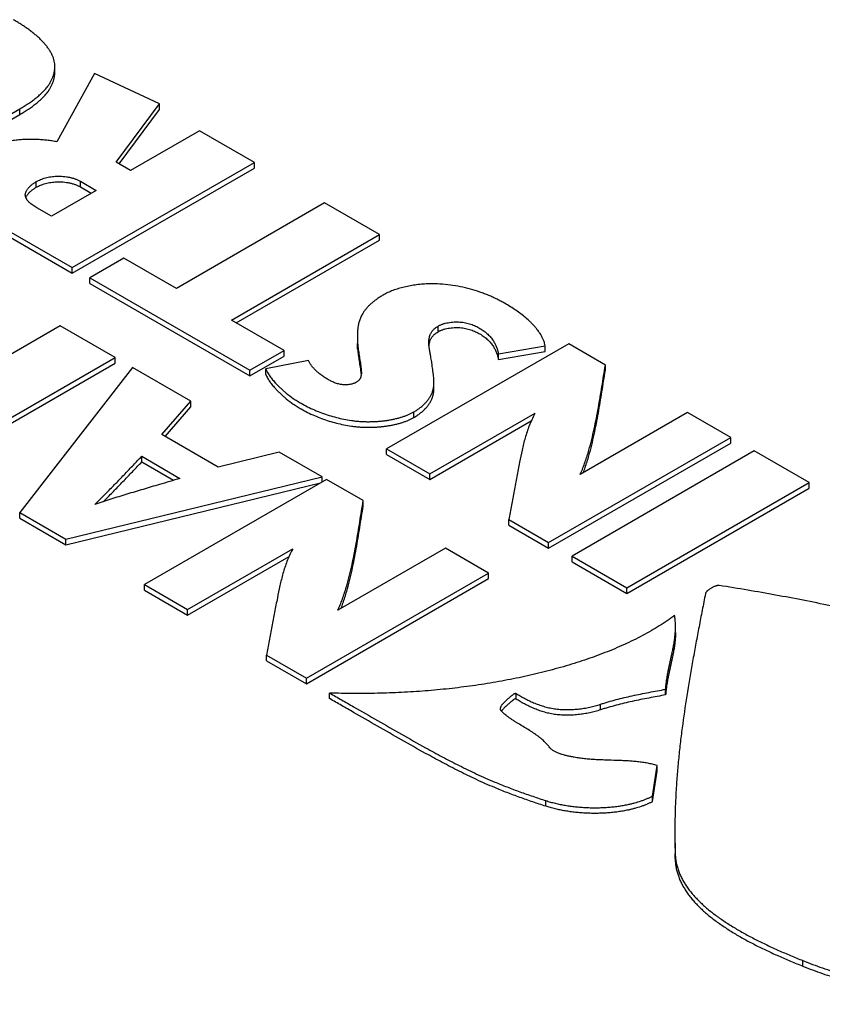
# Model space of a CAD drawing. Header units: inches. Extents: x 0 to 34, y 0 to 22.
# Tile 33 of 38: x 28.892 to 29.352, y 6.657 to 7.221. Entities that reach past the tile are written whole.
import ezdxf

# ---------------------------------------------------------------- set-up
doc = ezdxf.new("R2010")
doc.units = ezdxf.units.IN
doc.header["$LTSCALE"] = 1.87
doc.header["$MEASUREMENT"] = 0
doc.layers.get('0').update_dxf_attribs({"linetype": 'CONTINUOUS'})

msp = doc.modelspace()

# ---------------------------------------------------------------- linework, layer by layer
at = {"color": 7, "linetype": 'CONTINUOUS'}
for p, q in [((28.91228, 7.19089), (28.91228, 7.19411)), ((28.93503, 7.19022), (28.91343, 7.15109)), ((28.97212, 7.17277), (28.93503, 7.19022)), ((28.94739, 7.1394), (28.97212, 7.17277)), ((28.97212, 7.16955), (28.97212, 7.17277)), ((28.82854, 7.13321), (28.89229, 7.17001)), ((28.82854, 7.12999), (28.89229, 7.1668)), ((28.89229, 7.1668), (28.89229, 7.17001)), ((28.94905, 7.13843), (28.97212, 7.16955)), ((28.99505, 7.15745), (28.95559, 7.13466)), ((29.02648, 7.13931), (28.99505, 7.15745)), ((28.92222, 7.07911), (29.02648, 7.13931)), ((28.95559, 7.13466), (28.94739, 7.1394)), ((29.02648, 7.13609), (29.02648, 7.13931)), ((28.92222, 7.0759), (29.02648, 7.13609)), ((28.90167, 7.12508), (28.90167, 7.12829)), ((28.92699, 7.12525), (28.92699, 7.12847)), ((28.92699, 7.12847), (28.93593, 7.12331)), ((28.92699, 7.12525), (28.93314, 7.1217)), ((28.93593, 7.12331), (28.91031, 7.10852)), ((29.06668, 7.11609), (28.98194, 7.06716)), ((29.09811, 7.09794), (29.06668, 7.11609)), ((28.91031, 7.10852), (28.90196, 7.11334)), ((28.87575, 7.10594), (28.92222, 7.07911)), ((28.87575, 7.10273), (28.92222, 7.0759)), ((29.01337, 7.04901), (29.09811, 7.09794)), ((29.09811, 7.09473), (29.09811, 7.09794)), ((29.01616, 7.0474), (29.09811, 7.09473)), ((28.95187, 7.08452), (28.93236, 7.07326)), ((28.98194, 7.06716), (28.95187, 7.08452)), ((28.92222, 7.0759), (28.92222, 7.07911)), ((28.93236, 7.07005), (28.93236, 7.07326)), ((28.93236, 7.07326), (29.02395, 7.02038)), ((28.93236, 7.07005), (29.02395, 7.01716)), ((29.04346, 7.03164), (29.01337, 7.04901)), ((28.91542, 7.04577), (28.83068, 6.99684)), ((28.94685, 7.02762), (28.91542, 7.04577)), ((29.13163, 7.04236), (29.13163, 7.04558)), ((29.08545, 7.04006), (29.08545, 7.03685)), ((29.0856, 7.03247), (29.0856, 7.03569)), ((29.20639, 7.03543), (29.10214, 6.97523)), ((29.22739, 7.0233), (29.20639, 7.03543)), ((29.02395, 7.02038), (29.04346, 7.03164)), ((29.04346, 7.02843), (29.04346, 7.03164)), ((29.16618, 7.02975), (29.19299, 7.03422)), ((29.16618, 7.02653), (29.19299, 7.03101)), ((29.16618, 7.02653), (29.16618, 7.02975)), ((29.19299, 7.03101), (29.19299, 7.03422)), ((28.86211, 6.97869), (28.94685, 7.02762)), ((28.86489, 6.97709), (28.94685, 7.02441)), ((28.94685, 7.02441), (28.94685, 7.02762)), ((29.02395, 7.01716), (29.04346, 7.02843)), ((29.05746, 7.02597), (29.03303, 7.02115)), ((28.95682, 7.02187), (28.89219, 6.93879)), ((28.99018, 7.00261), (28.95682, 7.02187)), ((29.02395, 7.01716), (29.02395, 7.02038)), ((29.03303, 7.01794), (29.03303, 7.02115)), ((29.22739, 7.02009), (29.22739, 7.0233)), ((29.12927, 7.01028), (29.12927, 7.0135)), ((28.9735, 6.98352), (28.99018, 7.00261)), ((28.99018, 6.99939), (28.99018, 7.00261)), ((28.97537, 6.98244), (28.99018, 6.99939)), ((29.11779, 6.99326), (29.11779, 6.99647)), ((29.12686, 6.96096), (29.18716, 6.99578)), ((29.27445, 6.99613), (29.21288, 6.96057)), ((29.29918, 6.98185), (29.27445, 6.99613)), ((29.12686, 6.95774), (29.18494, 6.99128)), ((29.00582, 6.96485), (28.9735, 6.98352)), ((29.19492, 6.92166), (29.29918, 6.98185)), ((29.19492, 6.91844), (29.29918, 6.97864)), ((29.29918, 6.97864), (29.29918, 6.98185)), ((29.04067, 6.97345), (29.00582, 6.96485)), ((29.06524, 6.95927), (29.04067, 6.97345)), ((29.10214, 6.97202), (29.10214, 6.97523)), ((29.10214, 6.97523), (29.12686, 6.96096)), ((29.31258, 6.97411), (29.20833, 6.91392)), ((29.344, 6.95597), (29.31258, 6.97411)), ((28.96204, 6.96783), (28.96204, 6.97104)), ((28.96204, 6.97104), (28.98393, 6.9584)), ((28.96204, 6.96783), (28.98026, 6.95731)), ((29.10214, 6.97202), (29.12686, 6.95774)), ((28.91854, 6.92358), (29.06524, 6.95927)), ((29.06779, 6.9578), (28.96353, 6.8976)), ((29.06524, 6.95633), (29.06524, 6.95927)), ((29.08879, 6.94567), (29.06779, 6.9578)), ((29.12686, 6.95774), (29.12686, 6.96096)), ((29.23975, 6.89578), (29.344, 6.95597)), ((29.344, 6.95276), (29.344, 6.95597)), ((28.91854, 6.92036), (29.06441, 6.95585)), ((29.23975, 6.89256), (29.344, 6.95276)), ((29.08879, 6.94246), (29.08879, 6.94567)), ((28.89219, 6.93558), (28.89219, 6.93879)), ((28.89219, 6.93879), (28.91854, 6.92358)), ((28.89219, 6.93558), (28.91854, 6.92036)), ((29.17214, 6.9316), (29.17214, 6.93481)), ((29.17214, 6.93481), (29.19492, 6.92166)), ((29.17214, 6.9316), (29.19492, 6.91844)), ((28.91854, 6.92036), (28.91854, 6.92358)), ((28.98825, 6.88333), (29.04855, 6.91814)), ((29.13584, 6.9185), (29.07426, 6.88294)), ((29.16057, 6.90422), (29.13584, 6.9185)), ((29.19492, 6.91844), (29.19492, 6.92166)), ((28.98825, 6.88011), (29.04633, 6.91365)), ((29.20833, 6.9107), (29.20833, 6.91392)), ((29.20833, 6.91392), (29.23975, 6.89578)), ((29.20833, 6.9107), (29.23975, 6.89256)), ((29.05632, 6.84403), (29.16057, 6.90422)), ((29.05632, 6.84081), (29.16057, 6.90101)), ((29.16057, 6.90101), (29.16057, 6.90422)), ((28.96353, 6.89439), (28.96353, 6.8976)), ((28.96353, 6.8976), (28.98825, 6.88333)), ((28.96353, 6.89439), (28.98825, 6.88011)), ((29.23975, 6.89256), (29.23975, 6.89578)), ((28.98825, 6.88011), (28.98825, 6.88333)), ((29.03352, 6.85397), (29.03352, 6.85719)), ((29.03352, 6.85719), (29.05632, 6.84403)), ((29.03352, 6.85397), (29.05632, 6.84081)), ((29.05632, 6.84081), (29.05632, 6.84403)), ((29.26188, 6.83447), (29.26188, 6.83769)), ((29.06957, 6.83231), (29.06957, 6.83552)), ((29.1763, 6.83205), (29.1763, 6.83527)), ((29.25443, 6.77655), (29.25701, 6.79402)), ((29.25701, 6.79081), (29.25701, 6.79402)), ((29.25443, 6.77333), (29.25701, 6.79081)), ((29.25443, 6.77333), (29.25443, 6.77655)), ((29.19334, 6.7707), (29.19334, 6.77392)), ((29.26711, 6.75574), (29.26732, 6.74373)), ((29.26711, 6.75253), (29.26732, 6.74052))]:
    msp.add_line(p, q, dxfattribs=at)
for points, knots in [([(28.91228, 7.19411), (28.91228, 7.19434), (28.91226, 7.19514), (28.91212, 7.19652), (28.91174, 7.19823), (28.91114, 7.19996), (28.91036, 7.20166), (28.9094, 7.20334), (28.90828, 7.20499), (28.90701, 7.20662), (28.9056, 7.20822), (28.90406, 7.20978), (28.9024, 7.21132), (28.90064, 7.21282), (28.89879, 7.21428), (28.89686, 7.21571), (28.89486, 7.2171), (28.8928, 7.21845), (28.8907, 7.21975), (28.88928, 7.22059), (28.88856, 7.22101)], [0, 0, 0, 0, 0.019052, 0.063615, 0.111296, 0.159949, 0.20996, 0.261589, 0.314992, 0.370233, 0.427301, 0.486129, 0.5466, 0.608563, 0.671835, 0.736209, 0.801459, 0.867346, 0.933614, 1, 1, 1, 1]), ([(28.89229, 7.17001), (28.89312, 7.17049), (28.89475, 7.17147), (28.89714, 7.17299), (28.89942, 7.17457), (28.90158, 7.1762), (28.9036, 7.1779), (28.90546, 7.17965), (28.90713, 7.18147), (28.90851, 7.18324), (28.90961, 7.18493), (28.91047, 7.18653), (28.91118, 7.18816), (28.91172, 7.18981), (28.91203, 7.1912), (28.91219, 7.19232), (28.91226, 7.19319), (28.91228, 7.19379), (28.91228, 7.19411)], [0, 0, 0, 0, 0.08782, 0.17439, 0.259292, 0.342159, 0.422684, 0.500648, 0.575934, 0.648571, 0.705522, 0.760961, 0.81502, 0.867873, 0.919744, 0.945405, 0.970929, 1, 1, 1, 1]), ([(28.89229, 7.1668), (28.89312, 7.16728), (28.89475, 7.16825), (28.89714, 7.16977), (28.89942, 7.17135), (28.90158, 7.17299), (28.9036, 7.17469), (28.90546, 7.17644), (28.90713, 7.17826), (28.90851, 7.18002), (28.90961, 7.18172), (28.91047, 7.18332), (28.91118, 7.18495), (28.91172, 7.1866), (28.91203, 7.18799), (28.91219, 7.1891), (28.91226, 7.18998), (28.91228, 7.19057), (28.91228, 7.19089)], [0, 0, 0, 0, 0.08782, 0.17439, 0.259292, 0.342159, 0.422684, 0.500648, 0.575934, 0.648571, 0.705522, 0.760961, 0.81502, 0.867873, 0.919744, 0.945405, 0.970929, 1, 1, 1, 1]), ([(28.91343, 7.15109), (28.91297, 7.15118), (28.91204, 7.15135), (28.91016, 7.15166), (28.90776, 7.15199), (28.90485, 7.15228), (28.90191, 7.15246), (28.89896, 7.15252), (28.89601, 7.15248), (28.89307, 7.15231), (28.88997, 7.15199), (28.88673, 7.1515), (28.88338, 7.15081), (28.88013, 7.14996), (28.87699, 7.14896), (28.87397, 7.14785), (28.87109, 7.14662), (28.86836, 7.1453), (28.86662, 7.14435), (28.86577, 7.14386)], [0, 0, 0, 0, 0.028705, 0.057689, 0.11636, 0.175756, 0.235617, 0.295689, 0.355723, 0.415481, 0.474737, 0.545348, 0.614836, 0.683085, 0.749953, 0.815273, 0.878858, 0.940506, 1, 1, 1, 1]), ([(28.90167, 7.12829), (28.90206, 7.12852), (28.90288, 7.12895), (28.90416, 7.12952), (28.90554, 7.13002), (28.907, 7.13046), (28.90851, 7.13083), (28.91008, 7.13112), (28.91169, 7.13132), (28.91341, 7.13143), (28.91521, 7.13144), (28.91709, 7.13133), (28.91893, 7.13111), (28.92073, 7.13078), (28.92246, 7.13035), (28.92384, 7.1299), (28.92488, 7.1295), (28.92562, 7.12918), (28.92632, 7.12884), (28.92677, 7.12859), (28.92699, 7.12847)], [0, 0, 0, 0, 0.051138, 0.104763, 0.160604, 0.218368, 0.277756, 0.338465, 0.400201, 0.462687, 0.534166, 0.605685, 0.676611, 0.746294, 0.814081, 0.879338, 0.910836, 0.941486, 0.971225, 1, 1, 1, 1]), ([(28.8954, 7.12067), (28.8954, 7.12083), (28.89542, 7.12119), (28.89553, 7.12173), (28.8957, 7.12229), (28.89594, 7.12285), (28.89624, 7.1234), (28.8966, 7.12395), (28.89701, 7.12449), (28.89746, 7.12502), (28.89796, 7.12554), (28.89851, 7.12604), (28.89908, 7.12653), (28.89969, 7.127), (28.90055, 7.12761), (28.90122, 7.12803), (28.90167, 7.12829)], [0, 0, 0, 0, 0.047841, 0.103376, 0.160468, 0.219528, 0.280799, 0.344392, 0.410306, 0.478454, 0.548684, 0.620792, 0.694533, 0.769632, 0.845794, 1, 1, 1, 1]), ([(28.89572, 7.11911), (28.89579, 7.11928), (28.89595, 7.11965), (28.89624, 7.12019), (28.8966, 7.12074), (28.89701, 7.12128), (28.89746, 7.12181), (28.89796, 7.12232), (28.89851, 7.12283), (28.89908, 7.12332), (28.89969, 7.12379), (28.90055, 7.1244), (28.90122, 7.12481), (28.90167, 7.12508)], [0, 0, 0, 0, 0.065606, 0.138961, 0.215096, 0.294009, 0.375597, 0.459677, 0.546006, 0.63429, 0.7242, 0.815382, 1, 1, 1, 1]), ([(28.90167, 7.12508), (28.90206, 7.1253), (28.90288, 7.12573), (28.90416, 7.1263), (28.90554, 7.12681), (28.907, 7.12725), (28.90851, 7.12762), (28.91008, 7.1279), (28.91169, 7.1281), (28.91341, 7.12822), (28.91521, 7.12823), (28.91709, 7.12812), (28.91893, 7.12789), (28.92073, 7.12756), (28.92246, 7.12713), (28.92384, 7.12669), (28.92488, 7.12628), (28.92562, 7.12596), (28.92632, 7.12562), (28.92677, 7.12538), (28.92699, 7.12525)], [0, 0, 0, 0, 0.051138, 0.104763, 0.160604, 0.218368, 0.277756, 0.338465, 0.400201, 0.462687, 0.534166, 0.605685, 0.676611, 0.746294, 0.814081, 0.879338, 0.910836, 0.941486, 0.971225, 1, 1, 1, 1]), ([(28.90196, 7.11334), (28.90157, 7.11357), (28.90079, 7.11403), (28.89968, 7.11478), (28.8988, 7.11544), (28.89814, 7.116), (28.89768, 7.11642), (28.89726, 7.11685), (28.89686, 7.11728), (28.89651, 7.11773), (28.8962, 7.11818), (28.89593, 7.11863), (28.89572, 7.1191), (28.89555, 7.11957), (28.89544, 7.12007), (28.89541, 7.12044), (28.8954, 7.12065), (28.8954, 7.12067)], [0, 0, 0, 0, 0.132887, 0.26462, 0.393046, 0.455421, 0.516283, 0.575456, 0.632802, 0.688231, 0.741711, 0.79329, 0.843111, 0.89143, 0.93864, 0.993244, 1, 1, 1, 1]), ([(29.16975, 7.05865), (29.16905, 7.05906), (29.1676, 7.05986), (29.16536, 7.06101), (29.16302, 7.06212), (29.16059, 7.06317), (29.15808, 7.06417), (29.1546, 7.06544), (29.15008, 7.06684), (29.14446, 7.06819), (29.13866, 7.06918), (29.13272, 7.06976), (29.12749, 7.06985), (29.12304, 7.06963), (29.11939, 7.06927), (29.11582, 7.06872), (29.11234, 7.068), (29.10954, 7.06725), (29.10738, 7.06656), (29.10583, 7.06601), (29.10433, 7.06541), (29.10289, 7.06478), (29.10151, 7.06411), (29.10063, 7.06362), (29.1002, 7.06338)], [0, 0, 0, 0, 0.033726, 0.068473, 0.10416, 0.140707, 0.178033, 0.216062, 0.29392, 0.373723, 0.454971, 0.537249, 0.620248, 0.671059, 0.721675, 0.771699, 0.82074, 0.86842, 0.891641, 0.914393, 0.936636, 0.958338, 0.979467, 1, 1, 1, 1]), ([(29.1002, 7.06338), (29.09957, 7.06301), (29.09833, 7.06226), (29.09655, 7.06105), (29.09488, 7.05979), (29.09332, 7.05848), (29.0919, 7.05713), (29.09061, 7.05573), (29.08965, 7.05452), (29.08896, 7.05353), (29.08843, 7.05271), (29.08791, 7.05178), (29.0874, 7.05074), (29.08697, 7.0497), (29.0866, 7.04864), (29.08629, 7.04758), (29.08596, 7.04615), (29.08566, 7.04436), (29.08548, 7.0422), (29.08545, 7.04077), (29.08545, 7.04006)], [0, 0, 0, 0, 0.075277, 0.148849, 0.220528, 0.290149, 0.357581, 0.422733, 0.485571, 0.516135, 0.546141, 0.586324, 0.625686, 0.664401, 0.702623, 0.740481, 0.778086, 0.852841, 0.927363, 1, 1, 1, 1]), ([(29.19299, 7.03422), (29.19288, 7.03478), (29.19261, 7.03589), (29.19203, 7.03753), (29.19128, 7.03915), (29.1902, 7.04108), (29.189, 7.04285), (29.18771, 7.04448), (29.18667, 7.04569), (29.18555, 7.04688), (29.18396, 7.04846), (29.18182, 7.05038), (29.17906, 7.05258), (29.1761, 7.0547), (29.17299, 7.05673), (29.17085, 7.05802), (29.16975, 7.05865)], [0, 0, 0, 0, 0.049023, 0.099064, 0.150323, 0.202881, 0.290607, 0.335858, 0.382053, 0.429195, 0.477272, 0.57611, 0.678278, 0.783345, 0.890784, 1, 1, 1, 1]), ([(29.13163, 7.04558), (29.13182, 7.04569), (29.13223, 7.04591), (29.13288, 7.04621), (29.13356, 7.04649), (29.13428, 7.04675), (29.13502, 7.04699), (29.13606, 7.04727), (29.13741, 7.04756), (29.13907, 7.04781), (29.14077, 7.04796), (29.14248, 7.04801), (29.14416, 7.04794), (29.14579, 7.04777), (29.14737, 7.0475), (29.1489, 7.04713), (29.15083, 7.04654), (29.15266, 7.04581), (29.15439, 7.04497), (29.15606, 7.04404), (29.15802, 7.04275), (29.16012, 7.041), (29.16188, 7.03913), (29.16306, 7.03751), (29.16383, 7.03623), (29.1643, 7.03532), (29.16472, 7.03441), (29.16509, 7.03348), (29.16542, 7.03255), (29.1657, 7.03162), (29.16596, 7.03069), (29.16611, 7.03006), (29.16618, 7.02975)], [0, 0, 0, 0, 0.015753, 0.032106, 0.049026, 0.066472, 0.084396, 0.102746, 0.140497, 0.179261, 0.218547, 0.257855, 0.296693, 0.33428, 0.371018, 0.406953, 0.442099, 0.509933, 0.542552, 0.574199, 0.641302, 0.70378, 0.762323, 0.817581, 0.841437, 0.864857, 0.887927, 0.910719, 0.933288, 0.955674, 0.977906, 1, 1, 1, 1]), ([(29.12637, 7.03611), (29.12637, 7.03639), (29.12639, 7.03704), (29.12648, 7.03805), (29.12667, 7.03913), (29.12696, 7.04019), (29.1273, 7.04103), (29.12764, 7.04169), (29.12793, 7.04217), (29.12825, 7.04265), (29.12861, 7.04311), (29.12901, 7.04356), (29.12961, 7.04415), (29.13046, 7.04485), (29.13122, 7.04534), (29.13163, 7.04558)], [0, 0, 0, 0, 0.074728, 0.171067, 0.266648, 0.361983, 0.457928, 0.506519, 0.55575, 0.605824, 0.656964, 0.709408, 0.763404, 0.877034, 1, 1, 1, 1]), ([(29.12671, 7.03603), (29.12678, 7.03634), (29.12698, 7.03701), (29.1273, 7.03782), (29.12764, 7.03848), (29.12793, 7.03896), (29.12825, 7.03943), (29.12861, 7.03989), (29.12901, 7.04034), (29.12961, 7.04093), (29.13046, 7.04164), (29.13122, 7.04213), (29.13163, 7.04236)], [0, 0, 0, 0, 0.117999, 0.250635, 0.317808, 0.385865, 0.455088, 0.525785, 0.598284, 0.672928, 0.83001, 1, 1, 1, 1]), ([(29.13163, 7.04236), (29.13182, 7.04248), (29.13223, 7.0427), (29.13288, 7.043), (29.13356, 7.04328), (29.13428, 7.04354), (29.13502, 7.04377), (29.13606, 7.04406), (29.13741, 7.04435), (29.13907, 7.0446), (29.14077, 7.04475), (29.14248, 7.04479), (29.14416, 7.04473), (29.14579, 7.04455), (29.14737, 7.04428), (29.1489, 7.04392), (29.15083, 7.04333), (29.15266, 7.0426), (29.15439, 7.04175), (29.15606, 7.04083), (29.15802, 7.03954), (29.16012, 7.03778), (29.16188, 7.03591), (29.16306, 7.03429), (29.16383, 7.03301), (29.1643, 7.03211), (29.16472, 7.03119), (29.16509, 7.03027), (29.16542, 7.02934), (29.1657, 7.02841), (29.16596, 7.02747), (29.16611, 7.02685), (29.16618, 7.02653)], [0, 0, 0, 0, 0.015753, 0.032106, 0.049026, 0.066472, 0.084396, 0.102746, 0.140497, 0.179261, 0.218547, 0.257855, 0.296693, 0.33428, 0.371018, 0.406953, 0.442099, 0.509933, 0.542552, 0.574199, 0.641302, 0.70378, 0.762323, 0.817581, 0.841437, 0.864857, 0.887927, 0.910719, 0.933288, 0.955674, 0.977906, 1, 1, 1, 1]), ([(29.08545, 7.04006), (29.08545, 7.04005), (29.08545, 7.03931), (29.08549, 7.03785), (29.08556, 7.0364), (29.0856, 7.03569)], [0, 0, 0, 0, 0.012082, 0.507279, 1, 1, 1, 1]), ([(29.08545, 7.03685), (29.08545, 7.03683), (29.08545, 7.03609), (29.08549, 7.03463), (29.08556, 7.03319), (29.0856, 7.03247)], [0, 0, 0, 0, 0.012082, 0.507279, 1, 1, 1, 1]), ([(29.0856, 7.03569), (29.08562, 7.03539), (29.08567, 7.0348), (29.08578, 7.03364), (29.08595, 7.0322), (29.08619, 7.03048), (29.08646, 7.02875), (29.08675, 7.02701), (29.08703, 7.02522), (29.08731, 7.02338), (29.08752, 7.02175), (29.08767, 7.02033), (29.08773, 7.01947), (29.08773, 7.01899), (29.08773, 7.0189)], [0, 0, 0, 0, 0.052332, 0.104195, 0.207018, 0.309434, 0.41234, 0.516597, 0.623046, 0.732539, 0.845952, 0.9151, 0.984441, 1, 1, 1, 1]), ([(29.12835, 7.02252), (29.12832, 7.0228), (29.12825, 7.02335), (29.12809, 7.02446), (29.12787, 7.02583), (29.12762, 7.02721), (29.12741, 7.02833), (29.12723, 7.02926), (29.12704, 7.03027), (29.12684, 7.03137), (29.12666, 7.03248), (29.12652, 7.0336), (29.12641, 7.03473), (29.12637, 7.03556), (29.12637, 7.03602), (29.12637, 7.03611)], [0, 0, 0, 0, 0.060916, 0.121538, 0.242791, 0.365504, 0.427937, 0.491367, 0.571518, 0.652946, 0.7351, 0.817475, 0.899636, 0.981243, 1, 1, 1, 1]), ([(29.12643, 7.03432), (29.12645, 7.03449), (29.12651, 7.03503), (29.12661, 7.0356), (29.1267, 7.03599), (29.12671, 7.03603)], [0, 0, 0, 0, 0.303138, 0.934136, 1, 1, 1, 1]), ([(29.0856, 7.03247), (29.08562, 7.03218), (29.08567, 7.03159), (29.08578, 7.03043), (29.08595, 7.02899), (29.08619, 7.02726), (29.08646, 7.02554), (29.08675, 7.02379), (29.08703, 7.02201), (29.08728, 7.02037), (29.08741, 7.01933), (29.08747, 7.01889)], [0, 0, 0, 0, 0.064636, 0.128693, 0.255692, 0.382187, 0.509289, 0.638058, 0.769536, 0.904772, 1, 1, 1, 1]), ([(29.06892, 7.01488), (29.06827, 7.01525), (29.06699, 7.01603), (29.06516, 7.01728), (29.06345, 7.01859), (29.06188, 7.01996), (29.06047, 7.02138), (29.05944, 7.02262), (29.05872, 7.02364), (29.05824, 7.0244), (29.05781, 7.02518), (29.05757, 7.0257), (29.05746, 7.02597)], [0, 0, 0, 0, 0.13975, 0.276638, 0.409784, 0.538427, 0.661967, 0.780029, 0.836992, 0.892595, 0.946899, 1, 1, 1, 1]), ([(29.03303, 7.02115), (29.03318, 7.02079), (29.0335, 7.02006), (29.03406, 7.01899), (29.03469, 7.01794), (29.03538, 7.0169), (29.03614, 7.01588), (29.03694, 7.01486), (29.0378, 7.01386), (29.03884, 7.0127), (29.04008, 7.0114), (29.04155, 7.00997), (29.04309, 7.00857), (29.04546, 7.00658), (29.04808, 7.00462), (29.05098, 7.00273), (29.0537, 7.00111), (29.05698, 6.99935), (29.0609, 6.99754), (29.06502, 6.99589), (29.06921, 6.99446), (29.07344, 6.99323), (29.07769, 6.99224), (29.08135, 6.99161), (29.08435, 6.99124), (29.08657, 6.99105), (29.08874, 6.99092), (29.09084, 6.99086), (29.09296, 6.99087), (29.09509, 6.99093), (29.09721, 6.99105), (29.09932, 6.99124), (29.10141, 6.99148), (29.10347, 6.99179), (29.10549, 6.99216), (29.10746, 6.99259), (29.10938, 6.99308), (29.11122, 6.99363), (29.113, 6.99424), (29.11469, 6.99491), (29.11628, 6.99565), (29.1173, 6.99619), (29.11779, 6.99647)], [0, 0, 0, 0, 0.012273, 0.024791, 0.037569, 0.050608, 0.063898, 0.077419, 0.091146, 0.105044, 0.126046, 0.147384, 0.169099, 0.19123, 0.244038, 0.271401, 0.29942, 0.342946, 0.387909, 0.434207, 0.481731, 0.526251, 0.571774, 0.618418, 0.642217, 0.666368, 0.688104, 0.710067, 0.732179, 0.754366, 0.776549, 0.798653, 0.820603, 0.842324, 0.863746, 0.884797, 0.905412, 0.925529, 0.945091, 0.964049, 0.982362, 1, 1, 1, 1]), ([(29.08773, 7.0189), (29.08773, 7.01879), (29.08773, 7.01849), (29.08769, 7.01782), (29.08758, 7.01707), (29.08738, 7.01634), (29.08717, 7.01582), (29.08691, 7.01532), (29.08659, 7.01484), (29.08619, 7.01439), (29.08572, 7.01396), (29.08518, 7.01357), (29.08467, 7.01329), (29.08422, 7.01308), (29.08374, 7.01288), (29.08309, 7.01265), (29.08227, 7.01242), (29.08141, 7.01224), (29.08051, 7.0121), (29.07959, 7.01201), (29.07867, 7.01197), (29.07763, 7.01199), (29.07649, 7.01209), (29.07526, 7.0123), (29.07408, 7.01259), (29.07295, 7.01296), (29.07186, 7.01339), (29.07083, 7.01385), (29.06985, 7.01435), (29.06923, 7.0147), (29.06892, 7.01488)], [0, 0, 0, 0, 0.013693, 0.038466, 0.087177, 0.111248, 0.135292, 0.159531, 0.184265, 0.209859, 0.236735, 0.265348, 0.296169, 0.312185, 0.328805, 0.363678, 0.400418, 0.438601, 0.477781, 0.517506, 0.557318, 0.596774, 0.651565, 0.705037, 0.757343, 0.808532, 0.858554, 0.907282, 0.954516, 1, 1, 1, 1]), ([(29.08747, 7.01889), (29.08749, 7.01869), (29.08755, 7.01822), (29.0876, 7.01774), (29.08763, 7.01747)], [0, 0, 0, 0, 0.429129, 1, 1, 1, 1]), ([(29.12927, 7.0135), (29.12927, 7.01405), (29.12923, 7.01522), (29.12907, 7.01701), (29.12883, 7.01885), (29.12858, 7.02069), (29.12842, 7.02191), (29.12835, 7.02252)], [0, 0, 0, 0, 0.183751, 0.387492, 0.591989, 0.796472, 1, 1, 1, 1]), ([(29.21288, 6.96057), (29.21292, 6.96065), (29.21299, 6.96081), (29.21358, 6.96207), (29.21457, 6.96438), (29.21583, 6.96777), (29.21695, 6.97118), (29.21822, 6.97547), (29.21959, 6.98064), (29.22101, 6.98672), (29.22227, 6.9928), (29.22378, 7.00092), (29.22512, 7.00906), (29.2264, 7.0172), (29.22705, 7.02127), (29.22739, 7.0233)], [0, 0, 0, 0, 0.004044, 0.008083, 0.064723, 0.12068, 0.176166, 0.231328, 0.328395, 0.424952, 0.521154, 0.617117, 0.808644, 0.904321, 1, 1, 1, 1]), ([(29.21472, 6.96161), (29.2151, 6.96259), (29.21588, 6.9647), (29.21695, 6.96796), (29.21822, 6.97225), (29.21959, 6.97743), (29.22101, 6.9835), (29.22227, 6.98959), (29.22378, 6.99771), (29.22512, 7.00585), (29.2264, 7.01399), (29.22705, 7.01805), (29.22739, 7.02009)], [0, 0, 0, 0, 0.052688, 0.112465, 0.171892, 0.276464, 0.380488, 0.484129, 0.587512, 0.793848, 0.896923, 1, 1, 1, 1]), ([(29.03303, 7.01794), (29.03318, 7.01757), (29.0335, 7.01685), (29.03406, 7.01578), (29.03469, 7.01473), (29.03538, 7.01369), (29.03614, 7.01266), (29.03694, 7.01165), (29.0378, 7.01064), (29.03884, 7.00949), (29.04008, 7.00819), (29.04155, 7.00676), (29.04309, 7.00536), (29.04546, 7.00336), (29.04808, 7.00141), (29.05098, 6.99952), (29.0537, 6.99789), (29.05698, 6.99614), (29.0609, 6.99433), (29.06502, 6.99268), (29.06921, 6.99124), (29.07344, 6.99002), (29.07769, 6.98903), (29.08135, 6.9884), (29.08435, 6.98803), (29.08657, 6.98783), (29.08874, 6.98771), (29.09084, 6.98765), (29.09296, 6.98765), (29.09509, 6.98772), (29.09721, 6.98784), (29.09932, 6.98802), (29.10141, 6.98827), (29.10347, 6.98858), (29.10549, 6.98894), (29.10746, 6.98937), (29.10938, 6.98986), (29.11122, 6.99041), (29.113, 6.99102), (29.11469, 6.9917), (29.11628, 6.99243), (29.1173, 6.99297), (29.11779, 6.99326)], [0, 0, 0, 0, 0.012273, 0.024791, 0.037569, 0.050608, 0.063898, 0.077419, 0.091146, 0.105044, 0.126046, 0.147384, 0.169099, 0.19123, 0.244038, 0.271401, 0.29942, 0.342946, 0.387909, 0.434207, 0.481731, 0.526251, 0.571774, 0.618418, 0.642217, 0.666368, 0.688104, 0.710067, 0.732179, 0.754366, 0.776549, 0.798653, 0.820603, 0.842324, 0.863746, 0.884797, 0.905412, 0.925529, 0.945091, 0.964049, 0.982362, 1, 1, 1, 1]), ([(29.11779, 6.99647), (29.11843, 6.99685), (29.11969, 6.99763), (29.12145, 6.9989), (29.12305, 7.00026), (29.12449, 7.00168), (29.12575, 7.00316), (29.12683, 7.00468), (29.12757, 7.00599), (29.12806, 7.00705), (29.12839, 7.00788), (29.12867, 7.00875), (29.1289, 7.00966), (29.12907, 7.01057), (29.12922, 7.01179), (29.12927, 7.01277), (29.12927, 7.01344), (29.12927, 7.0135)], [0, 0, 0, 0, 0.104102, 0.204788, 0.301946, 0.395493, 0.485394, 0.571684, 0.654497, 0.694693, 0.734133, 0.778103, 0.82143, 0.864329, 0.90698, 0.99203, 1, 1, 1, 1]), ([(29.11779, 6.99326), (29.11843, 6.99363), (29.11969, 6.99441), (29.12145, 6.99569), (29.12305, 6.99704), (29.12449, 6.99846), (29.12575, 6.99994), (29.12683, 7.00146), (29.12757, 7.00278), (29.12806, 7.00384), (29.12839, 7.00467), (29.12867, 7.00554), (29.1289, 7.00645), (29.12907, 7.00736), (29.12922, 7.00858), (29.12927, 7.00955), (29.12927, 7.01022), (29.12927, 7.01028)], [0, 0, 0, 0, 0.104102, 0.204788, 0.301946, 0.395493, 0.485394, 0.571684, 0.654497, 0.694693, 0.734133, 0.778103, 0.82143, 0.864329, 0.90698, 0.99203, 1, 1, 1, 1]), ([(29.18716, 6.99578), (29.18707, 6.99561), (29.18637, 6.99434), (29.18518, 6.99193), (29.18375, 6.98852), (29.18251, 6.98507), (29.18145, 6.9816), (29.18053, 6.97812), (29.17945, 6.97347), (29.17819, 6.96722), (29.17667, 6.95942), (29.17511, 6.95122), (29.1736, 6.94302), (29.17262, 6.93755), (29.17214, 6.93481)], [0, 0, 0, 0, 0.009104, 0.068854, 0.127548, 0.185502, 0.242956, 0.300082, 0.356994, 0.470414, 0.603166, 0.735577, 0.867803, 1, 1, 1, 1]), ([(28.93523, 6.94353), (28.93651, 6.94478), (28.93906, 6.94729), (28.94322, 6.95147), (28.94769, 6.95606), (28.95248, 6.96105), (28.95725, 6.96606), (28.96044, 6.96938), (28.96204, 6.97104)], [0, 0, 0, 0, 0.140046, 0.279476, 0.460208, 0.640251, 0.82004, 1, 1, 1, 1]), ([(28.93999, 6.94502), (28.94094, 6.94597), (28.94352, 6.94857), (28.94769, 6.95284), (28.95248, 6.95784), (28.95725, 6.96284), (28.96044, 6.96617), (28.96204, 6.96783)], [0, 0, 0, 0, 0.127501, 0.346353, 0.564372, 0.782082, 1, 1, 1, 1]), ([(28.98393, 6.9584), (28.98197, 6.95781), (28.97804, 6.95663), (28.971, 6.95456), (28.96283, 6.95214), (28.95357, 6.94936), (28.94588, 6.94698), (28.93978, 6.94502), (28.93674, 6.94403), (28.93523, 6.94353)], [0, 0, 0, 0, 0.120762, 0.241702, 0.432248, 0.622395, 0.811764, 0.906045, 1, 1, 1, 1]), ([(29.07426, 6.88294), (29.0743, 6.88302), (29.07437, 6.88318), (29.07496, 6.88444), (29.07595, 6.88675), (29.07722, 6.89014), (29.07834, 6.89355), (29.0796, 6.89784), (29.08098, 6.90302), (29.0824, 6.90909), (29.08366, 6.91518), (29.08517, 6.9233), (29.08651, 6.93143), (29.0878, 6.93957), (29.08845, 6.94364), (29.08879, 6.94567)], [0, 0, 0, 0, 0.004046, 0.008087, 0.064737, 0.120704, 0.176199, 0.231369, 0.32843, 0.42498, 0.521175, 0.617131, 0.808648, 0.904322, 1, 1, 1, 1]), ([(29.0761, 6.88398), (29.07648, 6.88496), (29.07727, 6.88707), (29.07834, 6.89034), (29.0796, 6.89463), (29.08098, 6.8998), (29.0824, 6.90588), (29.08366, 6.91196), (29.08517, 6.92008), (29.08651, 6.92822), (29.0878, 6.93636), (29.08845, 6.94043), (29.08879, 6.94246)], [0, 0, 0, 0, 0.05269, 0.112478, 0.171915, 0.276483, 0.380501, 0.484137, 0.587516, 0.793846, 0.896921, 1, 1, 1, 1]), ([(29.04855, 6.91814), (29.04846, 6.91798), (29.04776, 6.9167), (29.04657, 6.9143), (29.04514, 6.91089), (29.0439, 6.90744), (29.04284, 6.90398), (29.04192, 6.90049), (29.04084, 6.89584), (29.03958, 6.8896), (29.03806, 6.88179), (29.0365, 6.87359), (29.03499, 6.86539), (29.03401, 6.85992), (29.03352, 6.85719)], [0, 0, 0, 0, 0.00911, 0.068854, 0.127539, 0.185483, 0.242927, 0.300042, 0.356943, 0.470341, 0.603112, 0.73554, 0.867784, 1, 1, 1, 1]), ([(29.29259, 6.89708), (29.29256, 6.89708), (29.29249, 6.89709), (29.29234, 6.8971), (29.29215, 6.89711), (29.29191, 6.89709), (29.29165, 6.89706), (29.29138, 6.89701), (29.291, 6.89692), (29.2905, 6.89678), (29.28988, 6.89655), (29.28924, 6.89629), (29.28861, 6.89598), (29.28797, 6.89564), (29.28736, 6.89527), (29.28678, 6.89488), (29.28625, 6.89447), (29.28584, 6.89412), (29.28555, 6.89384), (29.28535, 6.89363), (29.28518, 6.89342), (29.28502, 6.89322), (29.28489, 6.89301), (29.28479, 6.89281), (29.2847, 6.89262), (29.28467, 6.89248), (29.28466, 6.89242)], [0, 0, 0, 0, 0.010659, 0.021745, 0.045214, 0.070416, 0.097308, 0.125812, 0.155828, 0.219906, 0.288494, 0.360423, 0.434469, 0.509376, 0.583885, 0.656747, 0.726746, 0.792729, 0.82389, 0.85367, 0.881971, 0.908718, 0.933865, 0.95741, 0.979409, 1, 1, 1, 1]), ([(29.41758, 6.87093), (29.41505, 6.87161), (29.40997, 6.87294), (29.3998, 6.87554), (29.38705, 6.87865), (29.37169, 6.88218), (29.35621, 6.88551), (29.34059, 6.88866), (29.32479, 6.89164), (29.30878, 6.89445), (29.29801, 6.89622), (29.29259, 6.89708)], [0, 0, 0, 0, 0.061681, 0.123284, 0.246419, 0.369725, 0.493524, 0.618135, 0.743874, 0.871058, 1, 1, 1, 1]), ([(29.28466, 6.89242), (29.28404, 6.88924), (29.2828, 6.88292), (29.28098, 6.87348), (29.27921, 6.86411), (29.27694, 6.85173), (29.2743, 6.83636), (29.27201, 6.82101), (29.27045, 6.80876), (29.26943, 6.79958), (29.26858, 6.79038), (29.26791, 6.78115), (29.26743, 6.77187), (29.26718, 6.7634), (29.26713, 6.75802), (29.26713, 6.75574)], [0, 0, 0, 0, 0.070315, 0.139982, 0.209062, 0.277618, 0.413424, 0.547957, 0.614938, 0.681839, 0.748749, 0.815765, 0.882989, 0.950527, 1, 1, 1, 1]), ([(29.26698, 6.8799), (29.26629, 6.87938), (29.26488, 6.87836), (29.26199, 6.87633), (29.25823, 6.87388), (29.25353, 6.87106), (29.24861, 6.86835), (29.24351, 6.86575), (29.23822, 6.86326), (29.23276, 6.86087), (29.22714, 6.8586), (29.22138, 6.85643), (29.21548, 6.85437), (29.20946, 6.85242), (29.20333, 6.85058), (29.1971, 6.84885), (29.19079, 6.84722), (29.18441, 6.8457), (29.17574, 6.8438), (29.16476, 6.8417), (29.15141, 6.83961), (29.13792, 6.83793), (29.12433, 6.83667), (29.11067, 6.8358), (29.09697, 6.83531), (29.08554, 6.83522), (29.07641, 6.83533), (29.07185, 6.83545), (29.06957, 6.83552)], [0, 0, 0, 0, 0.012633, 0.025424, 0.051477, 0.078155, 0.105443, 0.133322, 0.161768, 0.190752, 0.220243, 0.250206, 0.280603, 0.311396, 0.342542, 0.373998, 0.405721, 0.437664, 0.469779, 0.535097, 0.60086, 0.666992, 0.733408, 0.800018, 0.866722, 0.933418, 0.966731, 1, 1, 1, 1]), ([(29.26752, 6.87342), (29.26752, 6.87383), (29.26751, 6.87467), (29.26745, 6.87596), (29.26734, 6.87727), (29.26719, 6.87859), (29.26706, 6.87947), (29.26698, 6.8799)], [0, 0, 0, 0, 0.186406, 0.38893, 0.591843, 0.795425, 1, 1, 1, 1]), ([(29.26188, 6.83769), (29.26194, 6.83857), (29.2621, 6.84034), (29.26245, 6.84298), (29.26289, 6.84562), (29.26357, 6.84915), (29.26454, 6.85354), (29.26552, 6.85793), (29.26622, 6.86145), (29.26669, 6.86409), (29.26708, 6.86672), (29.26736, 6.86936), (29.2675, 6.8716), (29.26752, 6.87295), (29.26752, 6.87342)], [0, 0, 0, 0, 0.073219, 0.146768, 0.220672, 0.294899, 0.443971, 0.593072, 0.667324, 0.741245, 0.814781, 0.887936, 0.960783, 1, 1, 1, 1]), ([(29.26752, 6.87021), (29.26752, 6.86974), (29.2675, 6.86838), (29.26736, 6.86615), (29.26708, 6.86351), (29.26669, 6.86087), (29.26622, 6.85824), (29.26552, 6.85472), (29.26454, 6.85032), (29.26357, 6.84593), (29.26289, 6.84241), (29.26245, 6.83976), (29.2621, 6.83712), (29.26194, 6.83535), (29.26188, 6.83447)], [0, 0, 0, 0, 0.039217, 0.112064, 0.185219, 0.258755, 0.332676, 0.406928, 0.556029, 0.705101, 0.779328, 0.853232, 0.926781, 1, 1, 1, 1]), ([(29.22458, 6.82908), (29.2253, 6.82932), (29.22677, 6.8298), (29.22973, 6.8307), (29.23351, 6.83176), (29.23812, 6.83291), (29.2428, 6.83397), (29.24753, 6.83496), (29.25231, 6.83589), (29.25709, 6.8368), (29.26029, 6.83739), (29.26188, 6.83769)], [0, 0, 0, 0, 0.059994, 0.120487, 0.242863, 0.366885, 0.492255, 0.618631, 0.745644, 0.872902, 1, 1, 1, 1]), ([(29.06957, 6.83552), (29.07186, 6.83422), (29.07643, 6.83161), (29.08555, 6.82637), (29.09694, 6.81979), (29.11066, 6.81191), (29.12302, 6.80498), (29.13243, 6.79984), (29.13885, 6.79647), (29.14373, 6.79397), (29.14868, 6.79152), (29.15371, 6.78913), (29.15884, 6.7868), (29.16347, 6.78481), (29.16758, 6.78312), (29.17236, 6.78124), (29.17843, 6.77896), (29.18459, 6.77681), (29.18957, 6.77514), (29.19208, 6.77432), (29.19334, 6.77392)], [0, 0, 0, 0, 0.057045, 0.113979, 0.227745, 0.341753, 0.456467, 0.534512, 0.573827, 0.613387, 0.653237, 0.693421, 0.733989, 0.774995, 0.802514, 0.830239, 0.886243, 0.942876, 0.971386, 1, 1, 1, 1]), ([(29.19334, 6.7707), (29.19208, 6.77111), (29.18957, 6.77193), (29.18459, 6.7736), (29.17843, 6.77575), (29.17236, 6.77802), (29.16758, 6.77991), (29.16347, 6.7816), (29.15884, 6.78359), (29.15371, 6.78591), (29.14868, 6.7883), (29.14373, 6.79075), (29.13885, 6.79325), (29.13243, 6.79663), (29.12302, 6.80176), (29.11066, 6.8087), (29.09694, 6.81657), (29.08555, 6.82315), (29.07643, 6.8284), (29.07186, 6.83101), (29.06957, 6.83231)], [0, 0, 0, 0, 0.028614, 0.057124, 0.113757, 0.169761, 0.197486, 0.225005, 0.266011, 0.306579, 0.346763, 0.386613, 0.426173, 0.465488, 0.543533, 0.658247, 0.772255, 0.886021, 0.942955, 1, 1, 1, 1]), ([(29.16738, 6.82654), (29.16738, 6.82655), (29.16738, 6.8267), (29.16741, 6.827), (29.16752, 6.82743), (29.1677, 6.82787), (29.16792, 6.8283), (29.16819, 6.82873), (29.1685, 6.82916), (29.16884, 6.82957), (29.16919, 6.82998), (29.16957, 6.83037), (29.16995, 6.83075), (29.17033, 6.83111), (29.17071, 6.83145), (29.17109, 6.83178), (29.17147, 6.83211), (29.17185, 6.83242), (29.17225, 6.83275), (29.17267, 6.83309), (29.17313, 6.83347), (29.17363, 6.83389), (29.17408, 6.83426), (29.17444, 6.83456), (29.17471, 6.83478), (29.17498, 6.83499), (29.17522, 6.83514), (29.1754, 6.83524), (29.17554, 6.83529), (29.17568, 6.83534), (29.17581, 6.83537), (29.17594, 6.83538), (29.17607, 6.83536), (29.17617, 6.83534), (29.17625, 6.8353), (29.17629, 6.83528), (29.1763, 6.83527)], [0, 0, 0, 0, 0.00243, 0.034976, 0.068921, 0.104563, 0.141939, 0.180897, 0.221157, 0.262351, 0.304044, 0.34576, 0.38699, 0.427201, 0.465846, 0.504735, 0.542447, 0.580183, 0.61914, 0.660511, 0.705487, 0.755261, 0.811029, 0.837572, 0.864552, 0.891055, 0.916264, 0.928185, 0.939577, 0.950426, 0.960763, 0.970679, 0.980343, 0.990005, 0.994939, 1, 1, 1, 1]), ([(29.1763, 6.83205), (29.17629, 6.83207), (29.17625, 6.83209), (29.17617, 6.83212), (29.17607, 6.83215), (29.17594, 6.83216), (29.17581, 6.83215), (29.17568, 6.83212), (29.17554, 6.83208), (29.1754, 6.83202), (29.17522, 6.83192), (29.17498, 6.83177), (29.17471, 6.83157), (29.17444, 6.83135), (29.17408, 6.83104), (29.17363, 6.83067), (29.17313, 6.83025), (29.17267, 6.82988), (29.17225, 6.82953), (29.17185, 6.82921), (29.17147, 6.82889), (29.17109, 6.82857), (29.17071, 6.82824), (29.17033, 6.8279), (29.16995, 6.82754), (29.16957, 6.82716), (29.16919, 6.82677), (29.16884, 6.82636), (29.1685, 6.82594), (29.16824, 6.82558), (29.16809, 6.82535), (29.16804, 6.82527)], [0, 0, 0, 0, 0.006021, 0.011891, 0.023386, 0.034882, 0.04668, 0.058978, 0.071885, 0.085438, 0.099619, 0.129611, 0.161141, 0.193239, 0.224817, 0.291163, 0.350379, 0.403887, 0.453105, 0.499452, 0.544346, 0.589211, 0.635477, 0.681452, 0.729292, 0.778343, 0.827971, 0.877573, 0.92658, 0.974478, 1, 1, 1, 1]), ([(29.1763, 6.83527), (29.17669, 6.83503), (29.17746, 6.83456), (29.17905, 6.83363), (29.1811, 6.83248), (29.18366, 6.83117), (29.18633, 6.82994), (29.18913, 6.82883), (29.19204, 6.82787), (29.19456, 6.82721), (29.19664, 6.82679), (29.19824, 6.82652), (29.19987, 6.82631), (29.2021, 6.82611), (29.20492, 6.826), (29.20834, 6.82607), (29.21175, 6.82633), (29.21512, 6.82677), (29.21787, 6.82728), (29.22002, 6.82776), (29.22158, 6.82816), (29.2231, 6.8286), (29.22409, 6.82891), (29.22458, 6.82908)], [0, 0, 0, 0, 0.026756, 0.053939, 0.109486, 0.166468, 0.224764, 0.284318, 0.345147, 0.407356, 0.439041, 0.471152, 0.503792, 0.536843, 0.603903, 0.671769, 0.739808, 0.807349, 0.873695, 0.906203, 0.938148, 0.969442, 1, 1, 1, 1]), ([(29.22458, 6.82586), (29.22409, 6.8257), (29.2231, 6.82538), (29.22158, 6.82495), (29.22002, 6.82455), (29.21787, 6.82406), (29.21512, 6.82356), (29.21175, 6.82311), (29.20834, 6.82285), (29.20492, 6.82278), (29.2021, 6.8229), (29.19987, 6.8231), (29.19824, 6.82331), (29.19664, 6.82357), (29.19456, 6.824), (29.19204, 6.82465), (29.18913, 6.82562), (29.18633, 6.82673), (29.18366, 6.82795), (29.1811, 6.82926), (29.17905, 6.83041), (29.17746, 6.83135), (29.17669, 6.83182), (29.1763, 6.83205)], [0, 0, 0, 0, 0.030558, 0.061852, 0.093797, 0.126305, 0.192651, 0.260192, 0.328231, 0.396097, 0.463157, 0.496208, 0.528848, 0.560959, 0.592644, 0.654853, 0.715682, 0.775236, 0.833532, 0.890514, 0.946061, 0.973244, 1, 1, 1, 1]), ([(29.26188, 6.83447), (29.26029, 6.83417), (29.25709, 6.83358), (29.25231, 6.83268), (29.24753, 6.83174), (29.2428, 6.83075), (29.23812, 6.82969), (29.23351, 6.82854), (29.22973, 6.82749), (29.22677, 6.82658), (29.2253, 6.82611), (29.22458, 6.82586)], [0, 0, 0, 0, 0.127098, 0.254356, 0.381369, 0.507745, 0.633115, 0.757137, 0.879513, 0.940006, 1, 1, 1, 1]), ([(29.16804, 6.825), (29.16798, 6.82506), (29.16787, 6.82518), (29.16773, 6.82536), (29.16762, 6.82556), (29.16752, 6.82575), (29.16745, 6.82595), (29.16741, 6.82616), (29.16738, 6.82635), (29.16738, 6.82648), (29.16738, 6.82654)], [0, 0, 0, 0, 0.143038, 0.278739, 0.408562, 0.533971, 0.656391, 0.77716, 0.897488, 1, 1, 1, 1]), ([(29.22458, 6.82586), (29.22458, 6.82622), (29.22459, 6.82694), (29.22459, 6.82801), (29.22458, 6.82872), (29.22458, 6.82908)], [0, 0, 0, 0, 0.334294, 0.667621, 1, 1, 1, 1]), ([(29.19563, 6.80421), (29.19541, 6.80449), (29.19497, 6.80505), (29.19403, 6.80615), (29.19301, 6.80722), (29.19192, 6.80826), (29.19106, 6.80902), (29.19017, 6.80978), (29.18914, 6.8106), (29.18797, 6.81146), (29.18665, 6.81238), (29.1853, 6.81327), (29.18344, 6.81445), (29.18107, 6.81588), (29.17869, 6.81731), (29.1768, 6.81846), (29.17541, 6.81934), (29.17405, 6.82022), (29.17273, 6.82112), (29.17146, 6.82205), (29.17025, 6.823), (29.16929, 6.82381), (29.16856, 6.82449), (29.16821, 6.82483), (29.16804, 6.825)], [0, 0, 0, 0, 0.030528, 0.061582, 0.125288, 0.157957, 0.191171, 0.224929, 0.259229, 0.304549, 0.350682, 0.397511, 0.444898, 0.540735, 0.636893, 0.684674, 0.732036, 0.778826, 0.824903, 0.870142, 0.914445, 0.957739, 0.979, 1, 1, 1, 1]), ([(29.20959, 6.79873), (29.20926, 6.79879), (29.20857, 6.79892), (29.2072, 6.7992), (29.20582, 6.7995), (29.20444, 6.79984), (29.20342, 6.80011), (29.20243, 6.80041), (29.20146, 6.80072), (29.20053, 6.80106), (29.19964, 6.80142), (29.1988, 6.80181), (29.19802, 6.80222), (29.19731, 6.80267), (29.19666, 6.80314), (29.19619, 6.80357), (29.19585, 6.80393), (29.1957, 6.80411), (29.19563, 6.80421)], [0, 0, 0, 0, 0.067648, 0.136474, 0.275862, 0.345551, 0.414666, 0.482798, 0.549555, 0.614567, 0.677497, 0.738048, 0.795979, 0.851124, 0.90342, 0.952948, 0.97676, 1, 1, 1, 1]), ([(29.25701, 6.79402), (29.25657, 6.79416), (29.25567, 6.79441), (29.25385, 6.79488), (29.25152, 6.79537), (29.24867, 6.79584), (29.24576, 6.7962), (29.2428, 6.79647), (29.23979, 6.79667), (29.23676, 6.79682), (29.23268, 6.79697), (29.22859, 6.79709), (29.2245, 6.79724), (29.22145, 6.79739), (29.21843, 6.79759), (29.21544, 6.79787), (29.21298, 6.79817), (29.21103, 6.79847), (29.21007, 6.79864), (29.20959, 6.79873)], [0, 0, 0, 0, 0.029202, 0.058623, 0.118161, 0.17866, 0.240095, 0.302391, 0.365432, 0.429073, 0.493147, 0.621865, 0.686135, 0.750102, 0.813602, 0.876487, 0.938644, 0.969426, 1, 1, 1, 1]), ([(29.19334, 6.77392), (29.19377, 6.77378), (29.19464, 6.77351), (29.19643, 6.77299), (29.19871, 6.7724), (29.20152, 6.77177), (29.2044, 6.77124), (29.20734, 6.77078), (29.21033, 6.77042), (29.21336, 6.77014), (29.21641, 6.76994), (29.21948, 6.76984), (29.22255, 6.76983), (29.22561, 6.76991), (29.22866, 6.77008), (29.23167, 6.77035), (29.23464, 6.77071), (29.23755, 6.77116), (29.24012, 6.77166), (29.24233, 6.77217), (29.24482, 6.77281), (29.24723, 6.77355), (29.24957, 6.77439), (29.25125, 6.77505), (29.25287, 6.77577), (29.25391, 6.77628), (29.25443, 6.77655)], [0, 0, 0, 0, 0.021829, 0.043953, 0.089027, 0.135101, 0.182044, 0.229721, 0.277993, 0.326717, 0.375751, 0.424951, 0.474174, 0.523276, 0.572119, 0.620564, 0.668478, 0.715733, 0.762209, 0.79377, 0.82487, 0.885539, 0.915053, 0.943982, 0.972304, 1, 1, 1, 1]), ([(29.25443, 6.77333), (29.25391, 6.77307), (29.25287, 6.77255), (29.25125, 6.77184), (29.24957, 6.77117), (29.24723, 6.77033), (29.24482, 6.76959), (29.24233, 6.76895), (29.24012, 6.76845), (29.23755, 6.76795), (29.23464, 6.76749), (29.23167, 6.76713), (29.22866, 6.76687), (29.22561, 6.76669), (29.22255, 6.76661), (29.21948, 6.76663), (29.21641, 6.76673), (29.21336, 6.76692), (29.21033, 6.7672), (29.20734, 6.76757), (29.2044, 6.76802), (29.20152, 6.76856), (29.19871, 6.76918), (29.19643, 6.76978), (29.19464, 6.77029), (29.19377, 6.77056), (29.19334, 6.7707)], [0, 0, 0, 0, 0.027696, 0.056018, 0.084947, 0.114461, 0.17513, 0.20623, 0.237791, 0.284267, 0.331522, 0.379436, 0.427881, 0.476724, 0.525826, 0.575049, 0.624249, 0.673283, 0.722007, 0.770279, 0.817956, 0.864899, 0.910973, 0.956047, 0.978171, 1, 1, 1, 1]), ([(29.26732, 6.74373), (29.26734, 6.74331), (29.26738, 6.74248), (29.2675, 6.74124), (29.26766, 6.74), (29.26794, 6.73837), (29.26841, 6.73636), (29.26915, 6.73398), (29.27007, 6.73165), (29.27116, 6.72936), (29.27242, 6.7271), (29.27383, 6.72489), (29.2754, 6.72272), (29.27711, 6.72058), (29.27896, 6.71849), (29.28095, 6.71643), (29.28307, 6.71441), (29.28532, 6.71242), (29.28768, 6.71048), (29.29015, 6.70856), (29.29273, 6.70668), (29.29542, 6.70484), (29.29819, 6.70303), (29.30106, 6.70125), (29.30401, 6.69951), (29.30808, 6.69721), (29.31334, 6.69443), (29.31986, 6.69123), (29.32544, 6.68867), (29.32998, 6.68668), (29.33344, 6.68521), (29.33692, 6.68377), (29.33925, 6.68282), (29.34043, 6.68236)], [0, 0, 0, 0, 0.01252, 0.024969, 0.037367, 0.049734, 0.074437, 0.099218, 0.1242, 0.149488, 0.175174, 0.201335, 0.228032, 0.255313, 0.283215, 0.311762, 0.340972, 0.370849, 0.401395, 0.4326, 0.464453, 0.496935, 0.530023, 0.563693, 0.597913, 0.632653, 0.703543, 0.776065, 0.849885, 0.887174, 0.924654, 0.962278, 1, 1, 1, 1]), ([(29.26732, 6.74052), (29.26732, 6.74088), (29.26732, 6.7416), (29.26732, 6.74267), (29.26732, 6.74338), (29.26732, 6.74373)], [0, 0, 0, 0, 0.337847, 0.671193, 1, 1, 1, 1]), ([(29.26732, 6.74052), (29.26734, 6.7401), (29.26738, 6.73927), (29.2675, 6.73802), (29.26766, 6.73679), (29.26794, 6.73516), (29.26841, 6.73315), (29.26915, 6.73077), (29.27007, 6.72844), (29.27116, 6.72614), (29.27242, 6.72389), (29.27383, 6.72168), (29.2754, 6.7195), (29.27711, 6.71737), (29.27896, 6.71527), (29.28095, 6.71322), (29.28307, 6.71119), (29.28532, 6.70921), (29.28768, 6.70726), (29.29015, 6.70535), (29.29273, 6.70347), (29.29542, 6.70163), (29.29819, 6.69982), (29.30106, 6.69804), (29.30401, 6.69629), (29.30808, 6.694), (29.31334, 6.69121), (29.31986, 6.68801), (29.32544, 6.68546), (29.32998, 6.68347), (29.33344, 6.682), (29.33692, 6.68055), (29.33925, 6.67961), (29.34043, 6.67914)], [0, 0, 0, 0, 0.01252, 0.024969, 0.037367, 0.049734, 0.074437, 0.099218, 0.1242, 0.149488, 0.175174, 0.201335, 0.228032, 0.255313, 0.283215, 0.311762, 0.340972, 0.370849, 0.401395, 0.4326, 0.464453, 0.496935, 0.530023, 0.563693, 0.597913, 0.632653, 0.703543, 0.776065, 0.849885, 0.887174, 0.924654, 0.962278, 1, 1, 1, 1]), ([(29.34043, 6.67914), (29.34043, 6.67951), (29.34034, 6.68023), (29.34033, 6.68131), (29.34043, 6.68201), (29.34043, 6.68236)], [0, 0, 0, 0, 0.341781, 0.674807, 1, 1, 1, 1]), ([(29.34043, 6.68236), (29.34228, 6.68162), (29.346, 6.68018), (29.35161, 6.67815), (29.35725, 6.67625), (29.36294, 6.67447), (29.36866, 6.6728), (29.37638, 6.67072), (29.3862, 6.66837), (29.39822, 6.66594), (29.40845, 6.6642), (29.41681, 6.66296), (29.42322, 6.66208), (29.42973, 6.66127), (29.43412, 6.66077), (29.43633, 6.66053)], [0, 0, 0, 0, 0.06069, 0.121147, 0.181478, 0.241791, 0.302191, 0.36278, 0.484922, 0.608996, 0.735741, 0.800335, 0.865856, 0.932384, 1, 1, 1, 1]), ([(29.34043, 6.67914), (29.34228, 6.6784), (29.346, 6.67697), (29.35161, 6.67494), (29.35725, 6.67304), (29.36294, 6.67125), (29.36866, 6.66959), (29.37638, 6.6675), (29.3862, 6.66516), (29.39822, 6.66272), (29.40845, 6.66099), (29.41681, 6.65974), (29.42322, 6.65887), (29.42973, 6.65806), (29.43412, 6.65756), (29.43633, 6.65731)], [0, 0, 0, 0, 0.06069, 0.121147, 0.181478, 0.241791, 0.302191, 0.36278, 0.484922, 0.608996, 0.735741, 0.800335, 0.865856, 0.932384, 1, 1, 1, 1])]:
    msp.add_open_spline(points, degree=3, knots=knots, dxfattribs=at)
msp.add_open_spline([(29.16804, 6.82527), (29.16801, 6.82522), (29.16797, 6.82516), (29.16794, 6.82511)], degree=3, dxfattribs=at)

doc.saveas('drawing.dxf')
